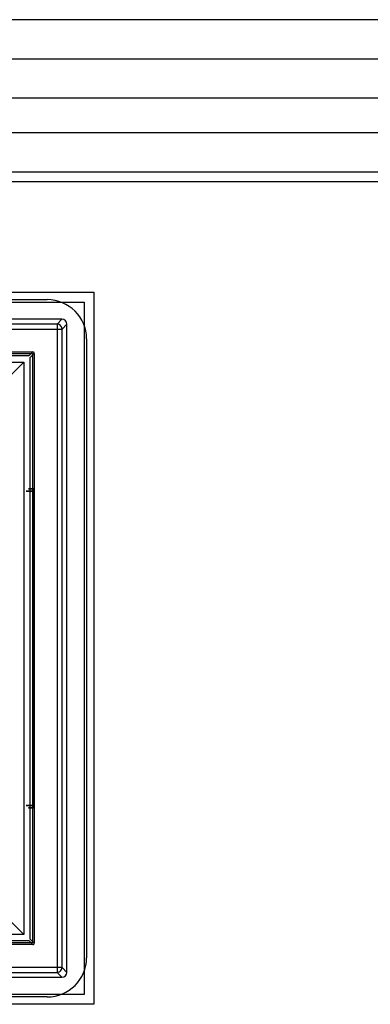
# Model space of a CAD drawing. Header units: millimetres. Extents: x 0 to 1524, y 0 to 1016.
# Tile 221 of 256: x 664 to 671, y 916 to 936. Entities that reach past the tile are written whole.
import ezdxf

# ---------------------------------------------------------------- set-up
doc = ezdxf.new("R2010")
doc.units = ezdxf.units.MM
doc.header["$LTSCALE"] = 83.82
doc.layers.get('0').update_dxf_attribs({"linetype": 'CONTINUOUS'})

msp = doc.modelspace()

# ---------------------------------------------------------------- linework, layer by layer
at = {"color": 7, "linetype": 'CONTINUOUS'}
for p, q in [((974.594, 935.938), (546.194, 935.938)), ((974.394, 935.138), (546.394, 935.138)), ((974.394, 935.138), (546.394, 935.138)), ((974.394, 935.138), (546.394, 935.138)), ((974.394, 934.338), (546.394, 934.338)), ((554.394, 933.638), (966.394, 933.638)), ((554.594, 932.838), (966.194, 932.838)), ((966.194, 932.638), (554.594, 932.638)), ((652.094, 930.238), (664.694, 930.238)), ((665.494, 929.438), (665.494, 916.838)), ((652.394, 929.138), (664.394, 929.138)), ((664.399, 929.173), (664.317, 929.091)), ((664.347, 929.061), (664.429, 929.143)), ((664.394, 929.138), (664.394, 917.138)), ((664.317, 929.091), (652.472, 929.091)), ((664.347, 917.216), (664.347, 929.061)), ((664.394, 917.138), (652.394, 917.138)), ((652.472, 917.186), (664.317, 917.186)), ((664.317, 917.186), (664.399, 917.103)), ((664.429, 917.133), (664.347, 917.216)), ((664.694, 916.038), (652.094, 916.038))]:
    msp.add_line(p, q, dxfattribs=at)
at = {"color": 4, "linetype": 'CONTINUOUS'}
for p, q in [((651.144, 930.388), (665.644, 930.388)), ((665.644, 930.388), (665.644, 915.888)), ((651.344, 930.188), (665.444, 930.188)), ((665.444, 930.188), (665.444, 916.088)), ((665.444, 916.088), (651.344, 916.088)), ((665.644, 915.888), (651.144, 915.888))]:
    msp.add_line(p, q, dxfattribs=at)
at = {"color": 6, "linetype": 'CONTINUOUS'}
for p, q in [((664.994, 929.838), (651.794, 929.838)), ((664.895, 929.739), (651.894, 929.739)), ((664.895, 929.739), (664.994, 929.838)), ((665.094, 929.738), (664.995, 929.639)), ((665.094, 916.538), (665.094, 929.738)), ((651.894, 929.639), (664.895, 929.639)), ((664.895, 929.639), (664.895, 916.638)), ((664.995, 916.638), (664.995, 929.639)), ((652.389, 929.173), (664.399, 929.173)), ((664.429, 929.143), (664.429, 917.133)), ((652.569, 928.963), (664.219, 928.963)), ((662.719, 927.463), (664.219, 928.963)), ((664.219, 928.963), (664.219, 917.313)), ((664.406, 919.938), (664.406, 926.338)), ((664.408, 926.388), (664.418, 926.388)), ((664.419, 926.338), (664.419, 919.938)), ((664.418, 919.888), (664.408, 919.888)), ((662.719, 918.813), (664.219, 917.313)), ((664.219, 917.313), (652.569, 917.313)), ((664.399, 917.103), (652.389, 917.103)), ((664.895, 916.638), (651.894, 916.638)), ((651.894, 916.538), (664.895, 916.538)), ((664.994, 916.438), (664.895, 916.538)), ((664.995, 916.638), (665.094, 916.538)), ((651.794, 916.438), (664.994, 916.438))]:
    msp.add_line(p, q, dxfattribs=at)
for points in [[(664.995, 929.639), (664.992, 929.661), (664.985, 929.682), (664.973, 929.701), (664.957, 929.717), (664.938, 929.729), (664.917, 929.736), (664.895, 929.739)], [(664.895, 929.739), (664.895, 929.736), (664.895, 929.728), (664.895, 929.716), (664.895, 929.701), (664.895, 929.682), (664.895, 929.661), (664.895, 929.639)], [(665.094, 929.738), (665.087, 929.777), (665.065, 929.809), (665.033, 929.831), (664.994, 929.838)], [(664.895, 929.639), (664.917, 929.639), (664.937, 929.639), (664.956, 929.639), (664.972, 929.639), (664.984, 929.639), (664.992, 929.639), (664.995, 929.639)], [(664.419, 926.338), (664.372, 926.338), (664.332, 926.338), (664.3, 926.338), (664.277, 926.338), (664.265, 926.338), (664.263, 926.338), (664.272, 926.338), (664.293, 926.338), (664.322, 926.338), (664.36, 926.338), (664.406, 926.338)], [(664.418, 926.388), (664.379, 926.388), (664.349, 926.388), (664.327, 926.388), (664.315, 926.388), (664.313, 926.388), (664.323, 926.388), (664.342, 926.388), (664.371, 926.388), (664.408, 926.388)], [(664.406, 926.338), (664.406, 926.357), (664.406, 926.373), (664.407, 926.384), (664.408, 926.388)], [(664.418, 926.388), (664.418, 926.384), (664.419, 926.373), (664.419, 926.357), (664.419, 926.338)], [(664.406, 919.938), (664.361, 919.938), (664.323, 919.938), (664.293, 919.938), (664.273, 919.938), (664.263, 919.938), (664.265, 919.938), (664.277, 919.938), (664.3, 919.938), (664.331, 919.938), (664.371, 919.938), (664.419, 919.938)], [(664.408, 919.888), (664.407, 919.893), (664.406, 919.904), (664.406, 919.92), (664.406, 919.938)], [(664.419, 919.938), (664.419, 919.92), (664.419, 919.904), (664.418, 919.893), (664.418, 919.888)], [(664.408, 919.888), (664.371, 919.888), (664.342, 919.888), (664.323, 919.888), (664.313, 919.888), (664.315, 919.888), (664.326, 919.888), (664.348, 919.888), (664.379, 919.888), (664.418, 919.888)], [(664.895, 916.538), (664.917, 916.541), (664.938, 916.548), (664.957, 916.56), (664.973, 916.576), (664.985, 916.595), (664.992, 916.616), (664.995, 916.638)], [(664.895, 916.638), (664.895, 916.616), (664.895, 916.595), (664.895, 916.577), (664.895, 916.561), (664.895, 916.549), (664.895, 916.541), (664.895, 916.538)], [(664.995, 916.638), (664.992, 916.638), (664.984, 916.638), (664.972, 916.638), (664.957, 916.638), (664.938, 916.638), (664.917, 916.638), (664.895, 916.638)], [(664.994, 916.438), (665.033, 916.446), (665.065, 916.468), (665.087, 916.5), (665.094, 916.538)]]:
    msp.add_lwpolyline(points, dxfattribs=at)
at = {"color": 7, "linetype": 'CONTINUOUS'}
for points in [[(664.429, 929.143), (664.425, 929.159), (664.414, 929.169), (664.399, 929.173)], [(664.399, 917.103), (664.414, 917.107), (664.425, 917.118), (664.429, 917.133)]]:
    msp.add_lwpolyline(points, dxfattribs=at)
for centre, start, end in [((664.694, 929.438), 0, 90), ((664.694, 916.838), 270, 360)]:
    msp.add_arc(centre, 0.8, start, end, dxfattribs=at)

doc.saveas('drawing.dxf')
